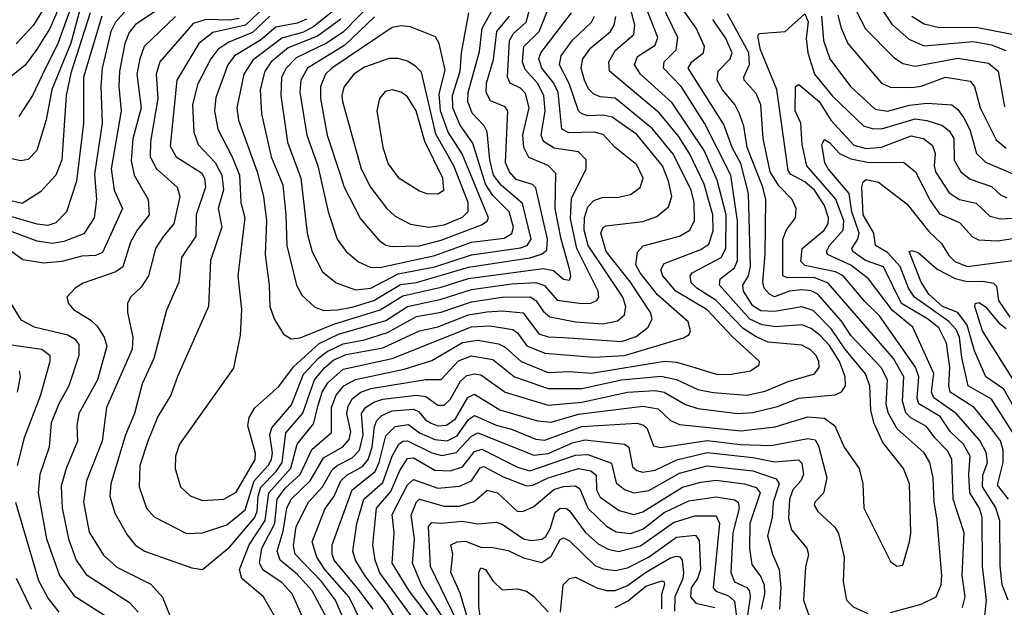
# Model space of a CAD drawing. Extents: x 1308313 to 1441400, y 959662 to 1036319.
# Tile 72 of 256: x 1350527 to 1353747, y 981901 to 983823. Entities that reach past the tile are written whole.
import ezdxf

# ---------------------------------------------------------------- set-up
doc = ezdxf.new("R2010")
doc.units = 0

msp = doc.modelspace()

# ---------------------------------------------------------------- linework, layer by layer
at = {"layer": '0CON10XD'}
for points in [[(1350710.5, 983989.5), (1350625.4, 983794.6), (1350582.8, 983725), (1350545, 983674.2), (1350495, 983634.5)], [(1350720.2, 983935), (1350652.2, 983745), (1350599.9, 983639.9), (1350569.6, 983575), (1350525, 983506.6)], [(1351455, 981861.8), (1351418.3, 981945), (1351385, 981982), (1351323.1, 982023.1), (1351311.2, 982045), (1351319.4, 982095), (1351361.7, 982175), (1351369.1, 982255), (1351395, 982290.3), (1351445, 982335.5), (1351482.5, 982417.5), (1351547.4, 982472.6), (1351546.4, 982555), (1351562.4, 982595), (1351586.8, 982625), (1351625, 982645.8), (1351785, 982680), (1351875, 982708.6), (1351975, 982767.7), (1352025.3, 982775.3), (1352092.5, 982762.5), (1352115, 982751.5), (1352167.4, 982705), (1352255, 982668.8), (1352325, 982672), (1352396.8, 982666.8), (1352636, 982706), (1352675, 982702.7), (1352734.5, 982685), (1352805, 982664.1), (1352847.7, 982662.3), (1352917.1, 982675), (1352945.8, 982694.2), (1352946.5, 982705), (1352857.1, 982787.1), (1352775, 982874.5), (1352672.5, 982935), (1352630.2, 982985), (1352624.3, 983005), (1352634.9, 983025.1), (1352755, 983071.3), (1352780.8, 983089.2), (1352795, 983132), (1352793.6, 983185), (1352766, 983285), (1352717.3, 983385), (1352682, 983442), (1352618.6, 983518.6), (1352455.8, 983655), (1352454.3, 983685), (1352476.1, 983723.9), (1352535.1, 983774.9), (1352539.1, 983805), (1352514.1, 983905)], [(1351035, 983894.6), (1350905, 983806), (1350885, 983781.6), (1350870.8, 983745), (1350853.2, 983655), (1350851.5, 983605), (1350859.5, 983525), (1350826.1, 983335), (1350835.9, 983265), (1350863, 983205), (1350798, 983062), (1350775, 983051.8), (1350730.6, 983049.4), (1350665, 983032.7), (1350605, 983026.5), (1350537.3, 983037.3), (1350485, 983075.3)], [(1350623.1, 983886.9), (1350572.3, 983805), (1350515.4, 983744.6)], [(1351332.1, 983867.9), (1351265.2, 983804.8), (1351159.1, 983780.9), (1351112.8, 983745), (1351041, 983625), (1351019, 983409), (1351038.9, 983375), (1351122.1, 983322.1), (1351131.9, 983305), (1351134.8, 983275), (1351104.5, 983185), (1351103, 983115), (1351056.2, 983045), (1351048.1, 982965), (1351007.2, 982872.8), (1350965.7, 982715), (1350927.7, 982632.3), (1350903, 982535), (1350873, 982465), (1350825.6, 982305), (1350822, 982265), (1350838.6, 982208.6), (1350878.6, 982138.6), (1350905.4, 982105), (1350935, 982084.7), (1351090.1, 982030.1), (1351125, 982024.4)], [(1351685.6, 983885), (1351586.1, 983783.9), (1351533, 983747), (1351431.6, 983698.4), (1351398.5, 983665), (1351383, 983635), (1351381.3, 983575), (1351402.9, 983422.9), (1351446.4, 983305), (1351467.8, 983125), (1351484, 983064), (1351517.9, 982997.9), (1351562, 982962), (1351625, 982939.3)], [(1351606.4, 981815), (1351559.6, 981925), (1351514.6, 981985), (1351428.3, 982075), (1351422.3, 982102.3), (1351431.5, 982165), (1351471.8, 982245), (1351517.1, 982295), (1351548.9, 982351.1), (1351565, 982365.4), (1351615, 982390.4), (1351638, 982415), (1351650.2, 982465), (1351645.4, 982534.6), (1351658, 982555), (1351685, 982572.4), (1351715, 982581.6), (1351825.4, 982595.4), (1351855, 982591.1), (1351895, 982561.9), (1351915, 982561.9), (1351935, 982580.6), (1351969.1, 982640.9), (1351989.1, 982659.1), (1352015, 982664.8), (1352035, 982661.8), (1352114.4, 982604.4), (1352255, 982562.6), (1352365, 982572.5), (1352515, 982604.6), (1352605, 982610.1), (1352634.5, 982604.5), (1352705, 982564.5), (1352745, 982551.1), (1352875, 982534.5), (1352925, 982538.4), (1353005, 982558.3), (1353075, 982585.5), (1353193.6, 982596.4), (1353215, 982606.1), (1353227.7, 982625), (1353226.3, 982655), (1353208.1, 982705), (1353175, 982757.9), (1353145, 982789.6), (1353115, 982812.7), (1353085, 982824.5), (1352998.6, 982818.6), (1352955, 982824.9), (1352915, 982843.6), (1352815.2, 982955), (1352817.9, 982975), (1352865, 983011.2), (1352874, 983035), (1352874.7, 983165), (1352852.7, 983315), (1352767, 983485), (1352690.7, 983605), (1352632.2, 983665), (1352634.8, 983685), (1352673.4, 983725), (1352679.1, 983765), (1352625.9, 983875)], [(1353322, 983895), (1353378.6, 983808.6), (1353435, 983758.9), (1353485, 983737.4), (1353645, 983751.7), (1353705, 983741.2), (1353752.4, 983722.4)], [(1350795.7, 983834.3), (1350735.6, 983635), (1350736.1, 983485), (1350712.8, 983295), (1350680.3, 983195), (1350645, 983158.4), (1350619.7, 983150.3), (1350585, 983153.8), (1350415, 983203.5)], [(1350877, 983855), (1350840.3, 983815), (1350824.9, 983785), (1350797.5, 983665), (1350792.2, 983605), (1350796.6, 983485), (1350771.7, 983318.3), (1350778.7, 983235), (1350770.8, 983175), (1350737.5, 983122.5), (1350672.1, 983097.9), (1350635, 983091.1), (1350585, 983098.5), (1350465, 983143.9)], [(1350758.1, 983845), (1350695, 983648.5), (1350679, 983575), (1350665.5, 983365), (1350645, 983314.1), (1350595, 983259.6), (1350535, 983221.7), (1350475, 983236.2)], [(1350724, 983855), (1350695, 983746.4), (1350633, 983595), (1350614.1, 983495.9), (1350582.9, 983395), (1350555, 983365.8), (1350531.4, 983361.4), (1350485, 983371.2)], [(1351037, 983833), (1350934.9, 983735.1), (1350919.7, 983695), (1350910.6, 983645), (1350924.3, 983535), (1350896.9, 983433.1), (1350891.9, 983361.9), (1350902.2, 983315), (1350947.1, 983235), (1350950.9, 983185), (1350911.7, 983135), (1350890, 983095), (1350865, 983014.7), (1350842, 982998), (1350735, 982961.2), (1350708.6, 982945), (1350681.4, 982915), (1350686.9, 982895), (1350703.3, 982875), (1350760.5, 982840.5), (1350781.1, 982821.1), (1350803.9, 982785), (1350812.6, 982755), (1350782, 982645), (1350720.6, 982535), (1350714.3, 982495), (1350716.2, 982445), (1350679.6, 982355), (1350663.1, 982296.9), (1350665.8, 982225), (1350687.2, 982125), (1350712.3, 982055), (1350745, 982008.1), (1350886.6, 981916.6), (1350915.2, 981885.2)], [(1351345, 983835.1), (1351288.3, 983781.7), (1351210.9, 983749.1), (1351175, 983725.9), (1351152.4, 983695), (1351109.3, 983610.7), (1351092.4, 983545), (1351097, 983455), (1351110.9, 983415), (1351166.2, 983356.2), (1351188.5, 983315), (1351193.3, 983266.7), (1351176.7, 983205), (1351188.4, 983145), (1351151.1, 983035), (1351145.2, 982884.8), (1351043.5, 982656.5), (1351021.8, 982595), (1350979.3, 982525), (1350946.3, 982445), (1350920.4, 982365), (1350917.5, 982295), (1350942.4, 982225), (1350966.7, 982196.7), (1351072.6, 982142.6)], [(1351072.6, 982142.6), (1351125, 982144.8), (1351205, 982170.4), (1351265, 982220.4), (1351294.4, 982315), (1351339.6, 982365), (1351350.4, 982385), (1351353.6, 982405), (1351345.4, 982465), (1351351.4, 982488.6), (1351416.3, 982563.7), (1351455.8, 982664.2), (1351505, 982717.3), (1351532.3, 982737.7), (1351585, 982763.3), (1351655, 982776.4), (1351730.5, 982799.5), (1351825, 982851.9), (1351905, 982866.9), (1352005, 982900.7), (1352105, 982915.7), (1352196.1, 982916.1), (1352214.7, 982904.7), (1352239.4, 982869.4), (1352260.9, 982850.9), (1352344.6, 982834.6), (1352435, 982827.8), (1352482.4, 982837.6), (1352505, 982857.5), (1352509.7, 982885), (1352499.1, 982915), (1352386.2, 983085), (1352373.6, 983135), (1352373.9, 983176.1), (1352385, 983210.7), (1352405, 983231.7), (1352432, 983242), (1352485, 983242.5), (1352525, 983251.3), (1352556.2, 983273.8), (1352565.8, 983305), (1352545, 983348.7), (1352475, 983404.7), (1352435, 983447.5), (1352405.7, 983455.7), (1352323.1, 983453.1), (1352299.8, 983465), (1352288.3, 983585), (1352274.1, 983615), (1352234.9, 983665), (1352224.8, 983695), (1352231, 983715), (1352332, 983845)], [(1351125, 982250.7), (1351195, 982254.7), (1351235, 982278.2), (1351297, 982385), (1351298.4, 982405), (1351273.4, 982495), (1351278.2, 982521.8), (1351296, 982554), (1351375, 982623.2), (1351422.7, 982687.3), (1351506.4, 982763.6), (1351570, 982795), (1351725, 982839.5), (1351795, 982885.3), (1351905, 982909.5), (1352005, 982940.3), (1352135, 982959.4), (1352215, 982963.2), (1352243.6, 982953.6), (1352285.3, 982905.3), (1352365.5, 982894.5), (1352395, 982896.3), (1352414.5, 982905), (1352420.6, 982915), (1352419.4, 982935), (1352348.6, 983075), (1352328.3, 983171.7), (1352332.2, 983237.8), (1352379.7, 983335), (1352379.7, 983365), (1352355, 983391.1), (1352275, 983403.1), (1352240, 983425), (1352232.3, 983445), (1352245.3, 983524.7), (1352240.7, 983575), (1352220.9, 983615), (1352179.7, 983659.7), (1352171.6, 983685), (1352176.3, 983735), (1352226.3, 983785), (1352254.1, 983855)], [(1351125, 982024.4), (1351215, 982098.9), (1351295, 982193.8), (1351303.7, 982215), (1351307.2, 982265), (1351315.9, 982294.1), (1351366.5, 982345), (1351385.1, 982375), (1351398.1, 982471.9), (1351453.6, 982536.4), (1351491.5, 982645), (1351525, 982685.9), (1351555, 982710.2), (1351595, 982728.4), (1351715, 982749.8), (1351835, 982805.9), (1351895, 982819), (1351995, 982858), (1352055, 982867.9), (1352105, 982870.5), (1352174.1, 982864.1), (1352225, 982795.9), (1352255, 982785.8), (1352306.7, 982783.3), (1352495, 982770), (1352542.7, 982787.3), (1352582.7, 982817.3), (1352595.8, 982845), (1352589.8, 982865), (1352524.9, 982965), (1352445.1, 983065), (1352428, 983125), (1352435, 983143.6), (1352445, 983149.2), (1352565, 983162.7), (1352610.2, 983179.8), (1352649, 983211), (1352659.4, 983245), (1352649.4, 983295), (1352629.4, 983345), (1352545, 983447.8), (1352464.2, 983504.2), (1352435, 983510.7), (1352385, 983508.1), (1352365, 983514.7), (1352355, 983525.4), (1352324.6, 983614.6), (1352292.8, 983675), (1352297.9, 983705), (1352335, 983755.6), (1352397.4, 983815), (1352407, 983835)], [(1351550.2, 983849.8), (1351489.3, 983800.7), (1351455, 983782.5), (1351385, 983762.8), (1351289.2, 983690.8), (1351260.4, 983645), (1351237.2, 983535), (1351242.9, 983495), (1351304.2, 983325), (1351324.4, 983245), (1351334.5, 983165), (1351330, 983055), (1351343.4, 982955), (1351345.3, 982885), (1351359.6, 982845), (1351390.5, 982795), (1351415, 982779.6)], [(1351375.5, 981845.5), (1351324.7, 981935), (1351253.8, 981995), (1351246, 982025), (1351278.2, 982105), (1351329.9, 982185), (1351341.8, 982275), (1351414.3, 982355.7), (1351434.9, 982435.1), (1351488.6, 982501.4), (1351504.3, 982565.7), (1351516.8, 982605), (1351534.9, 982635), (1351585, 982679.8), (1351745, 982714.9), (1352005, 982818.7), (1352065, 982822.2), (1352140.1, 982810.1), (1352155, 982798.9), (1352185.9, 982755.9), (1352245, 982732.2), (1352405, 982719.6), (1352505, 982725.1), (1352697.9, 982782.1), (1352716.5, 982793.5), (1352721.2, 982805), (1352712.7, 982835), (1352613, 982923), (1352556.2, 982995), (1352541.8, 983021.8), (1352547, 983063), (1352566.2, 983083.8), (1352684.4, 983115), (1352718.2, 983135), (1352734.1, 983165.9), (1352733, 983225), (1352722.7, 983265), (1352665, 983382.7), (1352596.6, 983466.6), (1352475, 983566.2), (1352425, 983571), (1352405, 983579.3), (1352387.3, 983597.3), (1352373.9, 983625), (1352363.8, 983665), (1352369, 983695), (1352395, 983731.1), (1352458.7, 983785), (1352471.5, 983805), (1352476.4, 983833.6)], [(1351533.3, 981863.3), (1351483.7, 981955), (1351435, 982009), (1351379, 982055), (1351369.1, 982085), (1351389.3, 982150.7), (1351401.2, 982225), (1351414.6, 982255), (1351477.2, 982315), (1351520.5, 982389.5), (1351583.8, 982426.2), (1351605, 982450.3), (1351610.1, 982475), (1351596.7, 982535), (1351601.5, 982558.5), (1351616, 982584), (1351642.9, 982605), (1351675, 982616.3), (1351855, 982646), (1351905, 982646), (1351962.4, 982707.6), (1352005, 982723.1), (1352075, 982711.7), (1352144.9, 982654.9), (1352255, 982616.4), (1352365, 982617), (1352495, 982645.1), (1352625, 982656.7), (1352675, 982646), (1352745, 982614), (1352795, 982603.7), (1352905, 982594.8), (1352965, 982607.7), (1353039.9, 982640.1), (1353126.8, 982665), (1353141.1, 982685), (1353140.5, 982705), (1353131.7, 982725), (1353113.7, 982743.7), (1353085, 982758.1), (1352975, 982768.5), (1352935, 982785.6), (1352893.4, 982813.4), (1352804.9, 982905), (1352741, 982945), (1352723.4, 982963.4), (1352720, 982985), (1352725.8, 982995), (1352821, 983045), (1352835.8, 983075), (1352836.9, 983185), (1352808.4, 983298.4), (1352765, 983395.3), (1352661.2, 983551.2), (1352557, 983645), (1352537.4, 983675), (1352547.5, 983702.5), (1352605, 983740), (1352614.2, 983765), (1352580.7, 983850.7)], [(1351415, 982779.6), (1351445, 982782), (1351555, 982827.3), (1351705.9, 982874.1), (1351780.2, 982919.8), (1351905, 982948.6), (1351995, 982976.6), (1352239.3, 983009.3), (1352272.8, 983002.8), (1352305, 982974.1), (1352325, 982970.9), (1352329.7, 982985), (1352326.6, 983003.4), (1352297.5, 983105), (1352278.4, 983205), (1352280.3, 983320.3), (1352255.9, 983345.9), (1352192.2, 983372.2), (1352176.2, 983405), (1352173.1, 983446.9), (1352193.4, 983535), (1352181.7, 983581.7), (1352165, 983599.1), (1352131.3, 983615), (1352122.7, 983635), (1352129.2, 983755), (1352141.9, 983778.1), (1352183.9, 983815), (1352194.1, 983855)], [(1351687.7, 983832.3), (1351590.6, 983739.4), (1351468.3, 983665), (1351446.2, 983625), (1351443.8, 983586.2), (1351466.8, 983445), (1351501.7, 983345), (1351535.7, 983195), (1351565.7, 983105.7), (1351595.2, 983065.2), (1351635, 983031.4), (1351673.8, 983013.8), (1351705, 983012.8)], [(1351663, 981815), (1351605, 981934.4), (1351524.9, 982025), (1351498.8, 982065), (1351484.1, 982115), (1351525, 982222.3), (1351555.5, 982264.5), (1351577.7, 982315), (1351597.1, 982332.9), (1351647.8, 982362.2), (1351667.1, 982385), (1351680.1, 982425), (1351687.1, 982492.9), (1351695, 982512.3), (1351712, 982528), (1351745, 982543.6), (1351815, 982548.7), (1351831.8, 982541.8), (1351854.8, 982514.8), (1351873.2, 982503.2), (1351895, 982495.1), (1351923.5, 982496.5), (1351952, 982518), (1351992.2, 982587.8), (1352015, 982597.8), (1352097, 982547), (1352220.5, 982510.5), (1352265, 982507.1), (1352355, 982533.3), (1352565, 982558.5), (1352615, 982549.8), (1352655, 982511.6), (1352685, 982498.5), (1352885, 982478.3), (1352998.2, 982491.8), (1353105, 982524.5), (1353159.4, 982519.4), (1353193.3, 982495), (1353223.1, 982425), (1353272.1, 982355), (1353284, 982305), (1353288, 982225), (1353375, 982051.2), (1353395, 982036), (1353415, 982038.8), (1353436.7, 982115), (1353441.2, 982145), (1353437.1, 982305), (1353416.9, 982355), (1353349.7, 982439.7), (1353321.8, 982501.8), (1353310, 982545), (1353306.7, 982625), (1353293.1, 982665), (1353225, 982746), (1353181.4, 982811.4), (1353121.9, 982871.9), (1353085, 982883.7), (1352995, 982868.2), (1352951.2, 982871.2), (1352925, 982887.3), (1352894.5, 982935), (1352891.5, 982955), (1352910, 982985), (1352916.6, 983015), (1352910.5, 983255), (1352885, 983352.9), (1352857.1, 983405), (1352829.9, 983479.9), (1352713.5, 983665), (1352724.7, 983685), (1352763.1, 983715), (1352766.5, 983735), (1352739, 983795), (1352696.3, 983855)], [(1351522.2, 982872.2), (1351565, 982874.6), (1351615, 982882.7), (1351685, 982904.9), (1351773, 982957), (1351825, 982963.9), (1351995, 983013.4), (1352195.9, 983044.1), (1352233.9, 983056.1), (1352251, 983069), (1352252.9, 983105), (1352215, 983273.6), (1352203.9, 983283.9), (1352150.6, 983300.6), (1352128.6, 983325), (1352115.8, 983355), (1352123.2, 983525), (1352115, 983538.4), (1352067.2, 983557.2), (1352052.5, 983585), (1352054.1, 983615), (1352076.7, 983693.3), (1352087.4, 983785), (1352129.1, 983835)], [(1351625, 982939.3), (1351675, 982944.6), (1351765, 982991.7), (1351885, 983014.9), (1352005, 983053.7), (1352165, 983076.7), (1352186.5, 983085), (1352199.6, 983105), (1352171.5, 983221.5), (1352101.4, 983281.4), (1352076.7, 983315), (1352064.7, 983365), (1352056.4, 983456.4), (1352045.9, 983475.9), (1352007.2, 983517.2), (1351992.9, 983555), (1351993.6, 983585), (1352030.8, 983719.2), (1352039.6, 983795), (1352073.2, 983855)], [(1351705, 983012.8), (1351885, 983052), (1352005, 983094.9), (1352111.1, 983108.9), (1352136.2, 983123.8), (1352141.8, 983145), (1352127.6, 983195), (1352075, 983248.4), (1352050.1, 983285), (1352009, 983419), (1351967.9, 983477.9), (1351944.2, 983535), (1351943.1, 983575), (1351968, 983655), (1351971.5, 983715), (1351996.1, 983845)], [(1353609.7, 981900.3), (1353618.7, 981935), (1353608.8, 982005), (1353615.2, 982145), (1353579.2, 982255), (1353575.5, 982385), (1353561.9, 982411.9), (1353519.3, 982455), (1353492.5, 982492.5), (1353441.1, 982521.1), (1353425, 982537.4), (1353414.4, 982575), (1353418.2, 982655), (1353384.6, 982714.6), (1353170.8, 982960.8), (1353125, 982979.9), (1353038.3, 982978.3), (1353023.1, 982985), (1353022.2, 983105), (1353034.6, 983135.4), (1353064.6, 983175), (1353066.2, 983205), (1353053.2, 983235), (1353009.4, 983279.4), (1352981.7, 983325), (1352958.8, 983435), (1352950.4, 983545), (1352935, 983581.8), (1352896.3, 983625), (1352895.2, 983635), (1352913.2, 983676.8), (1352911.2, 983715), (1352841.8, 983841.8)], [(1353456.1, 982686.1), (1353338.8, 982855), (1353291.1, 982901.1), (1353220, 982985), (1353195, 982998.9), (1353095, 983019.5), (1353082.1, 983032.1), (1353085.8, 983075), (1353158.3, 983135), (1353170.8, 983155), (1353172.3, 983175), (1353158.6, 983215), (1353125.8, 983265), (1353095, 983293.2), (1353048, 983318), (1353039.8, 983329.8), (1353002.6, 983595), (1352949.7, 983725), (1352940.5, 983769.5), (1352945, 983777.5), (1353030, 983785), (1353095, 983841.8), (1353106.1, 983816.1), (1353098.6, 983761.4), (1353104.9, 983715), (1353126.8, 983645), (1353185, 983573.5), (1353286, 983476), (1353315, 983466.7), (1353345, 983466.4), (1353455, 983498.4), (1353493.5, 983493.5), (1353545, 983476.6), (1353568, 983458), (1353581.5, 983435), (1353583.3, 983363.3), (1353604.7, 983325), (1353635, 983301.3), (1353705, 983277.6), (1353735, 983250), (1353755, 983240)], [(1353149.3, 983835), (1353156.1, 983755), (1353176.8, 983695), (1353244.3, 983605), (1353325, 983530.7), (1353365, 983524.1), (1353436.7, 983543.3), (1353495, 983550.3), (1353575, 983544.8), (1353595, 983529.5), (1353615, 983502.2), (1353634.4, 983464.4), (1353656.1, 983385), (1353685, 983357), (1353775, 983318.4)], [(1353202.1, 983837.9), (1353213.1, 983795), (1353235.2, 983745), (1353345.8, 983615.8), (1353375, 983601.9), (1353445, 983601), (1353475, 983605.8), (1353555, 983635.5), (1353635, 983621.6), (1353649.5, 983605), (1353667.9, 983535), (1353720.2, 983430.2), (1353752.9, 983402.9)], [(1353262.5, 983852.5), (1353293.5, 983793.5), (1353385, 983700.5), (1353415, 983679.8), (1353455, 983671.2), (1353595, 983697.1), (1353695, 983680.9), (1353726.5, 983655), (1353747.8, 983537.8)], [(1353445, 983834.8), (1353485, 983809.1), (1353535, 983797.9), (1353655, 983798.9), (1353805, 983769)], [(1351245, 983827.2), (1351215, 983822), (1351136.5, 983823.5), (1351095, 983810.8), (1350985.2, 983685), (1350973.4, 983645), (1350979.6, 983565), (1350955.2, 983425), (1350953.5, 983375), (1350975.2, 983335), (1351042.2, 983275), (1351051.1, 983245), (1351031.3, 983155), (1350997.5, 983115), (1350971.2, 983075), (1350948.4, 982985), (1350925, 982948.5), (1350890, 982915), (1350880.4, 982895), (1350879.7, 982865), (1350897, 982785), (1350895.2, 982745), (1350811.7, 982555), (1350797.2, 982445), (1350745.7, 982315), (1350735.7, 982245), (1350755, 982146.9), (1350801.6, 982071.6), (1350845, 982032.1), (1350956.6, 981976.6), (1350994, 981934), (1351023.2, 981863.2)], [(1351464.8, 983825.2), (1351435, 983811.3), (1351365, 983798.6), (1351314.3, 983755.7), (1351229.4, 983705), (1351208.1, 983675), (1351168.6, 983568.6), (1351164.5, 983525), (1351174.8, 983465), (1351222.2, 983375), (1351246.1, 983315), (1351250.8, 983225), (1351263.3, 983175), (1351240.7, 982985), (1351253.1, 982875), (1351248.3, 982791.7), (1351226.8, 982683.2), (1351050, 982435), (1351036.9, 982395), (1351035.4, 982355), (1351052.7, 982295), (1351085.3, 982265.3), (1351125, 982250.7)], [(1351577.9, 983825), (1351500.8, 983769.2), (1351405, 983730.6), (1351350, 983685), (1351328.5, 983655), (1351313.2, 983595), (1351318.3, 983515), (1351349.7, 983375), (1351387.3, 983282.7), (1351397.9, 983185), (1351400.4, 983085), (1351432.1, 982955), (1351451.5, 982921.5), (1351492.3, 982882.3), (1351522.2, 982872.2)], [(1351745, 983080.7), (1351835, 983083.9), (1351905, 983101.8), (1352037.8, 983152.2), (1352056.2, 983163.8), (1352060.8, 983175), (1351974, 983384), (1351928.3, 983455), (1351903.3, 983525), (1351899, 983581), (1351918.1, 983658.1), (1351899.5, 983745), (1351887.1, 983767.1), (1351805, 983799.2), (1351775, 983802.6), (1351745, 983797.4), (1351548.1, 983665), (1351527.2, 983645), (1351510.8, 983605), (1351510.5, 983565), (1351532.9, 983445), (1351573.5, 983323.5), (1351588.5, 983275), (1351642.2, 983172.2), (1351701.7, 983101.7), (1351725, 983085.8), (1351745, 983080.7)], [(1353375, 981884.6), (1353475, 981911.6), (1353524.4, 981935.6), (1353540.2, 981975), (1353543, 982005), (1353527.3, 982187.3), (1353517.7, 982245), (1353514.5, 982325), (1353503, 982375), (1353485, 982406.1), (1353397.1, 982485), (1353368.1, 982535), (1353361.1, 982565), (1353365.2, 982645), (1353344.8, 982685), (1353245, 982790.4), (1353215, 982836.9), (1353137.5, 982925), (1353115, 982935.7), (1353085, 982939.9), (1353045, 982935.1), (1352995, 982917), (1352978.6, 982925), (1352961.3, 982945), (1352957.7, 982965), (1352965.1, 983054.9), (1352967.4, 983235), (1352957.8, 983275), (1352906.6, 983405), (1352895.5, 983475), (1352880.6, 983515), (1352865.6, 983545.6), (1352825, 983593.5), (1352807.8, 983625), (1352810.8, 983655), (1352850.8, 983695), (1352857.1, 983715), (1352835, 983764.1), (1352793.6, 983823.6)], [(1351865, 983144.8), (1351915, 983152.4), (1351975, 983177.4), (1351994.1, 983195.9), (1351993.9, 983225), (1351946.9, 983345), (1351888.4, 983448.4), (1351841, 983651), (1351821.5, 983671.5), (1351795, 983686.9), (1351765, 983696.2), (1351735, 983696.6), (1351655, 983667.3), (1351620.5, 983645), (1351587.3, 983602.7), (1351580.4, 983575), (1351582.7, 983555), (1351644, 983335), (1351674, 983275), (1351726.6, 983206.6), (1351755, 983180), (1351805, 983154.8), (1351865, 983144.8)], [(1353759.7, 981925), (1353739.4, 981975), (1353733.2, 982036.8), (1353732, 982185), (1353718.2, 982228.2), (1353675.4, 982295), (1353676.9, 982333.1), (1353691.5, 982375), (1353687.3, 982407.3), (1353666.5, 982446.5), (1353589.5, 982535), (1353516, 982586), (1353508.9, 982605), (1353516.1, 982666.1), (1353447.8, 982817.8), (1353381.6, 982871.6), (1353303, 982975), (1353245, 983020.7), (1353168.3, 983055), (1353165.6, 983065), (1353174.8, 983085), (1353219.6, 983135), (1353222, 983165), (1353195.7, 983235.7), (1353101.7, 983345), (1353085.5, 983415), (1353081.9, 983485), (1353063.2, 983525), (1353064.1, 983605), (1353075, 983610.8), (1353141.7, 983555), (1353180.2, 983495), (1353255, 983412.6), (1353295, 983401.9), (1353345, 983406.4), (1353442.8, 983442.8), (1353483.1, 983435), (1353511.7, 983411.7), (1353520.9, 983385), (1353517.7, 983345), (1353522.4, 983325), (1353567.1, 983257.1), (1353600, 983235), (1353655, 983223), (1353700, 983180), (1353735, 983172.2), (1353795, 983175.5)], [(1351895, 983253.6), (1351914.5, 983265.5), (1351911.1, 983305), (1351852.4, 983425), (1351824.1, 983525), (1351795, 983570.4), (1351775, 983586.2), (1351745, 983593.8), (1351722.3, 983587.7), (1351703.5, 983565), (1351695.4, 983524.6), (1351714.8, 983404.8), (1351732.1, 983352.1), (1351765, 983307.3), (1351835, 983263.1), (1351857.5, 983255), (1351895, 983253.6)], [(1353760.6, 982255), (1353725, 982300.9), (1353742.7, 982375), (1353743, 982415), (1353735, 982445.9), (1353705.2, 982485), (1353648.3, 982555), (1353569.6, 982605), (1353565.1, 982625), (1353568.5, 982685), (1353557.4, 982765), (1353532.4, 982815), (1353495.7, 982845), (1353411.2, 982895), (1353351.6, 983015), (1353292.9, 983035), (1353251.6, 983065), (1353248, 983075), (1353267.9, 983105), (1353272.8, 983125), (1353248.3, 983195), (1353239.5, 983255), (1353170.8, 983335), (1353160.4, 983355), (1353150, 983415), (1353158.9, 983431.1), (1353175, 983421.6), (1353207.8, 983385), (1353245, 983367.9), (1353305, 983356.2), (1353417.5, 983357.5), (1353456.5, 983325), (1353505, 983231.2), (1353535, 983188.3), (1353599.9, 983159.9), (1353642.4, 983112.4), (1353662.9, 983102.9), (1353725, 983099.5), (1353825, 983114.5)], [(1353777.7, 982467.7), (1353705, 982582.4), (1353629, 982625), (1353608.2, 982718.2), (1353600.9, 982785), (1353589.6, 982809.6), (1353565.5, 982835.5), (1353452.9, 982915), (1353433.9, 982945), (1353406.1, 983016.1), (1353365, 983061.4), (1353326.1, 983085), (1353320.7, 983125), (1353284.9, 983185), (1353280.9, 983275), (1353285, 983292.5), (1353295, 983300.6), (1353335, 983291.8), (1353429.7, 983219.7), (1353500, 983130), (1353541.3, 983091.3), (1353565, 983052.1), (1353585, 983032.2), (1353625.5, 983015.5), (1353775, 983035.7)], [(1353818.6, 982485), (1353745.7, 982615), (1353686.7, 982655), (1353649.8, 982739.8), (1353625, 982824.3), (1353594.8, 982865), (1353545, 982885.3), (1353500.1, 982925), (1353475.1, 982965), (1353436, 983065), (1353445, 983068.5), (1353465, 983061.1), (1353527, 983007), (1353586.2, 982976.2), (1353625, 982967.1), (1353678.3, 982968.3), (1353711.8, 982961.8), (1353721.5, 982951.5), (1353727.7, 982905), (1353765, 982850.2)], [(1350498.4, 982895), (1350531.6, 982841.6), (1350575, 982818), (1350685, 982792), (1350708.4, 982778.4), (1350720.9, 982760.9), (1350721, 982725), (1350688.4, 982625), (1350655, 982566.9), (1350630.2, 982505), (1350623.4, 982425), (1350593.1, 982335), (1350587.6, 982275), (1350615.5, 982125), (1350657, 982005), (1350705, 981938.9), (1350804.9, 981874.9)], [(1353802.5, 982605), (1353675.2, 982805), (1353650.8, 982885), (1353651.4, 982895), (1353665, 982897.7), (1353685, 982884.1), (1353730.1, 982830.1), (1353752.9, 982812.9)], [(1350485, 982761.6), (1350599.4, 982745), (1350625.6, 982725.6), (1350626, 982705), (1350595.2, 982595), (1350542.1, 982455), (1350519, 982365)], [(1350526, 982675), (1350528.6, 982655), (1350519, 982605)], [(1353681.9, 981865), (1353688.8, 981925), (1353675.5, 982035), (1353674.5, 982194.5), (1353666.2, 982225), (1353634.6, 982275), (1353631, 982335), (1353635.5, 982395), (1353613.5, 982435), (1353571.5, 982475), (1353537, 982525), (1353467.1, 982567.1), (1353461.9, 982585), (1353467.6, 982655), (1353456.1, 982686.1)], [(1351683.4, 981895), (1351635, 981959.7), (1351555.2, 982055), (1351548.9, 982075), (1351549.5, 982105), (1351614.1, 982285), (1351689.4, 982345), (1351703.1, 982375), (1351725, 982461.9), (1351755, 982492.7), (1351798.5, 982498.5), (1351835, 982472.3), (1351885, 982449.5), (1351925, 982445.8), (1351958, 982462), (1351995, 982515.5), (1352015, 982529), (1352085, 982496.4), (1352135, 982483.6), (1352215, 982451.3), (1352245, 982447.6), (1352365, 982492.7), (1352545, 982503.2), (1352565, 982498.4), (1352577.9, 982487.9), (1352599.5, 982429.5), (1352623.9, 982423.9), (1352775, 982447), (1352883.6, 982433.6), (1352985, 982430.4), (1353105, 982453.3), (1353128.4, 982448.4), (1353139.8, 982429.8), (1353166.5, 982325), (1353155.7, 982274.3), (1353126.9, 982245), (1353125.6, 982235), (1353136.7, 982215), (1353192.7, 982162.7), (1353205, 982142.5), (1353223.1, 982065), (1353220, 981985), (1353231.1, 981925), (1353252.6, 981902.6), (1353301, 981881)], [(1351811.1, 981775), (1351729.4, 981909.4), (1351656.2, 982005), (1351625.6, 982055), (1351616.7, 982085), (1351629.7, 982175), (1351652.2, 982255), (1351715, 982309.8), (1351745, 982395.8), (1351767.4, 982435), (1351780.4, 982445), (1351795, 982445.9), (1351875, 982406.5), (1351907.7, 982397.7), (1351955, 982407.5), (1352005, 982461.4), (1352025, 982471.9), (1352208.7, 982398.7), (1352255, 982404.1), (1352335, 982438.6), (1352375, 982449.1), (1352505, 982434.4), (1352518.9, 982425), (1352530.9, 982360.9), (1352545, 982348.9), (1352565, 982342.9), (1352605, 982349.6), (1352676.3, 982383.7), (1352775, 982407.6), (1352925, 982391), (1352995, 982377.2), (1353073.7, 982383.7), (1353085, 982373.1), (1353089.8, 982335), (1353082.1, 982315), (1353055.6, 982285), (1353044.7, 982255.3), (1353041.1, 982191.1), (1353051.6, 982155), (1353100.7, 982095), (1353106.3, 982073.7), (1353096.6, 982033.4), (1353089.8, 981925), (1353121.8, 981835)], [(1351850, 981815), (1351705, 982013.9), (1351689.6, 982055), (1351682.3, 982105), (1351694.6, 982225), (1351740.4, 982279.6), (1351770.9, 982349.1), (1351795, 982387.3), (1351815, 982390), (1351885, 982349.3), (1351935, 982347.7), (1351975, 982360.2), (1352015, 982410.8), (1352038.2, 982418.2), (1352155, 982359.6), (1352195, 982347.9), (1352345, 982398.6), (1352385, 982400.6), (1352462.7, 982372.7), (1352477.9, 982307.9), (1352505, 982286), (1352535.5, 982275.5), (1352585, 982282.9), (1352685, 982340.2), (1352775, 982363.7), (1352925, 982347.4), (1353001.4, 982321.4), (1353011.2, 982305), (1352991.5, 982245), (1352987.7, 982195), (1352972.2, 982135), (1352989, 982075), (1353011, 982025), (1353015.7, 981965), (1353012.2, 981895)], [(1351872.2, 981862.2), (1351801.3, 981955), (1351745.2, 982045), (1351752.2, 982145), (1351745.8, 982205), (1351795, 982302.2), (1351815, 982319.2), (1351895, 982290.9), (1351965, 982297), (1352005, 982314.5), (1352033.1, 982356.9), (1352045, 982362.1), (1352108, 982328), (1352185, 982298.9), (1352205, 982300.3), (1352255, 982324.5), (1352355, 982355.1), (1352395, 982347.6), (1352412.8, 982332.8), (1352413.8, 982285), (1352425, 982260.9), (1352487.9, 982217.9), (1352535, 982204.5), (1352565, 982213.7), (1352695, 982293.8), (1352755, 982310.7), (1352805, 982316.8), (1352897.1, 982305), (1352935, 982293.5), (1352948.8, 982275), (1352915.1, 982175), (1352913.2, 982093.2), (1352921.6, 982041.6), (1352950.8, 982000.8), (1352961.2, 981975), (1352962.6, 981945), (1352951.9, 981895)], [(1351921.5, 981851.5), (1351841.3, 981975), (1351811.3, 982045), (1351818.1, 982125), (1351807.1, 982202.9), (1351824.4, 982245.6), (1351835, 982254.3), (1351915, 982232.1), (1351965, 982231.8), (1352013.3, 982246.7), (1352055.8, 982284.2), (1352089.4, 982275), (1352155, 982214.8), (1352175, 982215.8), (1352209, 982231), (1352273.9, 982286.1), (1352306, 982296), (1352345, 982298.6), (1352358.7, 982288.7), (1352385.3, 982225.3), (1352446.5, 982166.5), (1352477.6, 982147.6), (1352525, 982142.6), (1352565, 982156.2), (1352635, 982211.3), (1352715, 982249.6), (1352805, 982262.6), (1352865, 982253), (1352876.6, 982245), (1352879.6, 982225), (1352859.6, 982145), (1352852.8, 982015), (1352864.5, 981984.5), (1352905, 981966.1), (1352913.8, 981953.8), (1352916.4, 981935), (1352907.5, 981875)], [(1350514, 982245), (1350588.5, 981988.5), (1350620.3, 981930.3), (1350655, 981884.7)], [(1351958.1, 981855), (1351870.6, 982035), (1351864.1, 982165), (1351875, 982178.8), (1351905, 982175.9), (1351975, 982182.6), (1352025, 982173.9), (1352085, 982179.8), (1352105, 982173.2), (1352174.9, 982124.9), (1352199.3, 982119.3), (1352235, 982124.5), (1352247.4, 982132.6), (1352262.2, 982157.8), (1352278.7, 982211.3), (1352295, 982225.8), (1352315, 982223.8), (1352325, 982216.3), (1352376.7, 982146.7), (1352418.6, 982108.6), (1352451.3, 982091.3), (1352485, 982083.2), (1352557.8, 982102.2), (1352665, 982178.4), (1352735, 982199.9), (1352805, 982200.8), (1352815.4, 982175), (1352794.7, 981965), (1352803.7, 981953.7), (1352845, 981938.2), (1352865, 981921.4), (1352875.5, 981835)], [(1351992.8, 981862.8), (1351967.7, 981947.7), (1351937.4, 982015), (1351944.2, 982075), (1351936.7, 982105), (1351958, 982115), (1351985, 982117), (1352035, 982098.2), (1352075, 982097), (1352125, 982086.4), (1352175, 982063.1), (1352235, 982047.9), (1352265, 982068.9), (1352295, 982122.5), (1352305, 982128.1), (1352325, 982118), (1352408.2, 982038.2), (1352435, 982027.1), (1352475, 982022), (1352515, 982030.7), (1352583, 982065), (1352675, 982130.3), (1352737.6, 982137.6), (1352749.5, 982119.5), (1352753.6, 982025), (1352743.7, 981995), (1352722.7, 981965), (1352720.9, 981935), (1352738, 981915), (1352800.9, 981900.9)], [(1352295.2, 981884.8), (1352304.3, 981975), (1352325, 981995.3), (1352345, 982000), (1352415, 981964.8), (1352446.1, 981956.1), (1352475, 981956.4), (1352515, 981972.1), (1352574, 982015), (1352655, 982062.4), (1352675, 982068.3), (1352686.4, 982066.4), (1352693.8, 982055), (1352698.2, 982015), (1352695.6, 981995), (1352669.4, 981935), (1352668.9, 981888.9)], [(1352037, 981835), (1352028.8, 981905), (1352028.3, 982015), (1352035, 982030.6), (1352050.2, 982025), (1352075, 981987.3), (1352105, 981958.7), (1352155, 981961.6), (1352185, 981953.6), (1352207.9, 981937.9), (1352255, 981885.9)], [(1350516.1, 981996.1), (1350564.5, 981895)], [(1352475, 981900.2), (1352517.5, 981922.5), (1352575, 981970.6), (1352627.4, 981987.4), (1352634.6, 981984.6), (1352635.6, 981975.6), (1352625.7, 981944.3), (1352625.9, 981895.9)]]:
    msp.add_lwpolyline(points, dxfattribs=at)

doc.saveas('drawing.dxf')
